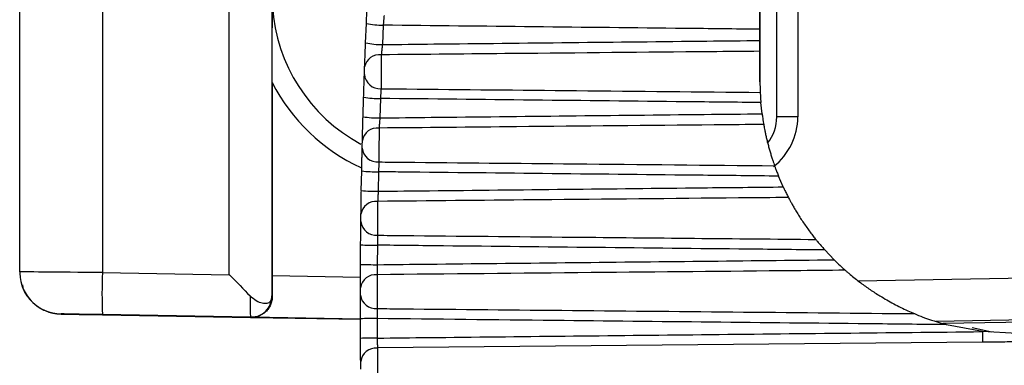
# Model space of a CAD drawing. Header units: millimetres. Extents: x -0.201 to 0.721, y -0.195 to 0.483.
# Tile 139 of 188: x 0.247 to 0.258, y 0.118 to 0.122. Entities that reach past the tile are written whole.
import ezdxf

# ---------------------------------------------------------------- set-up
doc = ezdxf.new("R2010")
doc.units = ezdxf.units.MM

msp = doc.modelspace()

# ---------------------------------------------------------------- linework, layer by layer
at = {"color": 7, "linetype": 'Continuous', "lineweight": 25}
for p, q in [((0.24765, 0.133738), (0.24765, 0.119078)), ((0.255467, 0.133738), (0.255467, 0.121352)), ((0.246667, 0.119086), (0.246667, 0.133473)), ((0.255467, 0.121349), (0.255467, 0.131641)), ((0.249159, 0.119052), (0.249159, 0.13006)), ((0.255667, 0.120929), (0.255667, 0.123683)), ((0.249665, 0.123441), (0.249665, 0.118802)), ((0.255917, 0.123438), (0.255917, 0.120929)), ((0.250779, 0.121808), (0.250789, 0.12204)), ((0.250988, 0.122018), (0.250979, 0.121788)), ((0.255467, 0.121837), (0.255467, 0.12197)), ((0.255467, 0.12183), (0.255467, 0.121964)), ((0.255467, 0.121708), (0.255467, 0.121354)), ((0.255467, 0.121347), (0.255467, 0.121702)), ((0.249668, 0.121337), (0.249668, 0.119042)), ((0.255467, 0.121354), (0.255467, 0.121352)), ((0.250749, 0.12093), (0.250756, 0.121163)), ((0.250956, 0.121147), (0.250949, 0.120916)), ((0.255492, 0.120965), (0.255478, 0.121099)), ((0.250728, 0.120052), (0.250733, 0.120285)), ((0.250933, 0.120276), (0.250928, 0.120044)), ((0.255744, 0.120096), (0.255688, 0.120224)), ((0.250718, 0.119174), (0.25072, 0.119407)), ((0.25092, 0.119403), (0.250918, 0.119171)), ((0.256349, 0.11923), (0.256238, 0.119346)), ((0.246667, 0.119086), (0.246668, 0.11907)), ((0.246668, 0.11907), (0.246668, 0.119068)), ((0.24765, 0.119078), (0.249159, 0.119052)), ((0.249668, 0.119042), (0.250718, 0.119024)), ((0.256633, 0.118981), (0.261384, 0.119064)), ((0.249666, 0.118797), (0.249669, 0.118797)), ((0.247159, 0.118586), (0.247159, 0.118585)), ((0.249411, 0.118547), (0.24765, 0.118578)), ((0.24765, 0.118576), (0.249411, 0.118545)), ((0.249422, 0.118546), (0.249411, 0.118547)), ((0.249411, 0.118545), (0.249423, 0.118545)), ((0.24942, 0.118545), (0.249411, 0.118545)), ((0.24942, 0.118545), (0.249427, 0.118545)), ((0.250717, 0.118524), (0.249422, 0.118546)), ((0.249423, 0.118545), (0.250717, 0.118523)), ((0.250718, 0.118295), (0.250717, 0.118529)), ((0.250917, 0.118531), (0.250918, 0.118299)), ((0.260479, 0.118548), (0.257563, 0.118497)), ((0.260582, 0.118523), (0.257643, 0.118471)), ((0.258111, 0.118375), (0.257683, 0.118458)), ((0.258224, 0.118369), (0.25799, 0.11842)), ((0.25852, 0.118354), (0.258111, 0.118375)), ((0.258111, 0.118375), (0.258112, 0.118249)), ((0.258112, 0.118249), (0.250919, 0.118181))]:
    msp.add_line(p, q, dxfattribs=at)
for centre, radius, start, end in [((0.251668, 0.122368), 0.0019999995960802, 183.553396, 241.773829), ((0.250973, 0.12283), 0.0008114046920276, 256.830235, 271.05506), ((0.250964, 0.122662), 0.0008734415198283, 257.776413, 270.977636), ((0.250943, 0.121489), 0.0001786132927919, 82.692416, 169.115391), ((0.25095, 0.121448), 0.0001853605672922, 184.429132, 274.120992), ((0.251668, 0.122368), 0.0022499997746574, 207.266049, 245.19085), ((0.250941, 0.122261), 0.0011137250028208, 260.425063, 270.753224), ((0.250934, 0.122154), 0.0012379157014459, 261.38427, 270.669529), ((0.255167, 0.120929), 0.0004999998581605, 321.41666, 359.999999), ((0.255167, 0.120929), 0.0007499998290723, 308.042426, 359.999998), ((0.255855, 0.018401), 0.1025282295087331, 89.965073, 90.104777), ((0.250918, 0.120617), 0.0001797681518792, 83.277813, 170.203291), ((0.250922, 0.120576), 0.0001842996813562, 185.456271, 274.584461), ((0.250919, 0.122075), 0.0017995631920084, 264.054212, 270.43119), ((0.250916, 0.1222), 0.0021557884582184, 265.022299, 270.343196), ((0.250903, 0.119744), 0.0001809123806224, 83.839649, 171.277283), ((0.250905, 0.119704), 0.0001832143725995, 186.495203, 275.072339), ((0.250912, 0.124196), 0.004792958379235, 267.705101, 270.096407), ((0.250917, 0.127797), 0.0086257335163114, 268.677702, 270.006256), ((0.247167, 0.119086), 0.0004999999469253, 181.872018, 269.000005), ((0.247167, 0.119085), 0.0004999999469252, 181.872018, 269.000005), ((0.254817, 0.118828), 0.0071716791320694, 178.002529, 181.999751), ((0.250898, 0.118871), 0.0001820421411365, 84.377616, 172.337992), ((0.250898, 0.118831), 0.0001821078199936, 187.546408, 275.584507), ((0.249416, 0.118797), 0.0002499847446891, 269.005189, 0.004005), ((0.250887, 0.111403), 0.0071275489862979, 89.756781, 91.3646), ((0.250893, 0.114007), 0.0042918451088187, 89.666705, 92.33724), ((0.250903, 0.117998), 0.0001831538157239, 84.891467, 173.385994)]:
    msp.add_arc(centre, radius, start, end, dxfattribs=at)
for centre, major_axis, ratio, start_param, end_param in [((0.247667, 0.119077), (0.0009999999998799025, -8.727546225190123e-06), 0.000609, 1.588274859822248, 3.141617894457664), ((0.249168, 0.119051), (-0.0004999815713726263, 0.0005087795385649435), 0.008436, 1.561907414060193, 2.074917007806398), ((0.249677, 0.119042), (-7.983167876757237e-09, 0.000500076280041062), 0.017472, 1.56988196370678, 2.08343508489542), ((0.249416, 0.119047), (4.357783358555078e-06, 0.0005000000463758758), 0.017476, 2.083348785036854, 3.140830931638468), ((0.249666, 0.119047), (-2.659503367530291e-09, 0.0002500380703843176), 0.01747, 2.941591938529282, 3.140678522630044), ((0.247659, 0.118577), (0.0004999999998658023, -8.727540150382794e-06), 0.000609, 1.588280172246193, 3.141623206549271), ((0.247659, 0.118576), (0.0004999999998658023, -8.727540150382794e-06), 0.000609, 3.141623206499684, 4.694966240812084)]:
    msp.add_ellipse(centre, major_axis=major_axis, ratio=ratio, start_param=start_param, end_param=end_param, dxfattribs=at)
for points, knots in [([(0.2496681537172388, 0.1213373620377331), (0.2496681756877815, 0.1213790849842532), (0.2496682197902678, 0.1214628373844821), (0.2496685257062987, 0.1215882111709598), (0.2496689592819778, 0.1217132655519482), (0.2496694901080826, 0.1218322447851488), (0.2496700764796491, 0.1219447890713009), (0.2496705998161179, 0.1220340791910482), (0.2496710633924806, 0.1221057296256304), (0.2496713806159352, 0.1221504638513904), (0.2496716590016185, 0.122184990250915), (0.2496718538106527, 0.1222055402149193), (0.2496720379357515, 0.1222217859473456), (0.2496721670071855, 0.1222285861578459), (0.249672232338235, 0.1222320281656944)], [0, 0, 0, 0, 0.1339717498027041, 0.2689276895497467, 0.4059430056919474, 0.5433696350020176, 0.6631699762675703, 0.7831233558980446, 0.8458175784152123, 0.9085766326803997, 0.9381745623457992, 0.9678750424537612, 0.9837395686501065, 1, 1, 1, 1]), ([(0.2507885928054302, 0.1220396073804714), (0.2507890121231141, 0.122049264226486), (0.2507898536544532, 0.1220686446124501), (0.2507911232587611, 0.1220975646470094), (0.2507923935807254, 0.1221262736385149), (0.2507936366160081, 0.1221541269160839), (0.2507948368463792, 0.1221808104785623), (0.2507959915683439, 0.1222062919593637), (0.2507971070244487, 0.1222307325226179), (0.2507980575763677, 0.1222514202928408), (0.2507990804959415, 0.1222735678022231), (0.2507999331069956, 0.1222919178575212), (0.2508004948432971, 0.1223039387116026), (0.2508006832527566, 0.1223079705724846)], [0, 0, 0, 0, 0.090911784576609, 0.182451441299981, 0.275971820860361, 0.3701770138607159, 0.4610296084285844, 0.5525109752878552, 0.6459776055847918, 0.7401313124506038, 0.8045415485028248, 0.9344421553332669, 1, 1, 1, 1]), ([(0.2509987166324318, 0.1221330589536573), (0.250998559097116, 0.1221313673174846), (0.2509980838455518, 0.1221262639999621), (0.2509973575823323, 0.1221184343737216), (0.250996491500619, 0.122109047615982), (0.2509956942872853, 0.122100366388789), (0.250994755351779, 0.1220900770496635), (0.2509937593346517, 0.1220790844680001), (0.2509927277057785, 0.122067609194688), (0.2509916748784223, 0.1220558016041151), (0.2509906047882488, 0.1220436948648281), (0.2509895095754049, 0.122031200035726), (0.250988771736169, 0.1220226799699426), (0.2509884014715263, 0.12201840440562)], [0, 0, 0, 0, 0.0644167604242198, 0.1943320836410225, 0.259897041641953, 0.3507523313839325, 0.4422382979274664, 0.5357108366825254, 0.6298687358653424, 0.7207681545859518, 0.8122962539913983, 0.9058059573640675, 1, 1, 1, 1]), ([(0.2554671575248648, 0.1220903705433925), (0.2554671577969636, 0.1220804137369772), (0.2554671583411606, 0.1220605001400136), (0.2554671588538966, 0.122016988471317), (0.2554671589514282, 0.1219852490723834), (0.2554671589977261, 0.1219701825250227)], [0, 0, 0, 0, 0.3443935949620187, 0.6887866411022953, 1, 1, 1, 1]), ([(0.2554673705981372, 0.1219637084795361), (0.2554673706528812, 0.121980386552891), (0.2554673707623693, 0.1220137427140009), (0.2554673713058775, 0.1220563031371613), (0.255467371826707, 0.1220749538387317), (0.2554673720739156, 0.1220838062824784)], [0, 0, 0, 0, 0.3444151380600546, 0.6888305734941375, 1, 1, 1, 1]), ([(0.2554671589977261, 0.1219701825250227), (0.2551693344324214, 0.1219733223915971), (0.2536764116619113, 0.1219890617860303), (0.2521834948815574, 0.1220053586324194), (0.2509884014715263, 0.12201840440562)], [0, 0, 0, 0, 0.1994909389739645, 1, 1, 1, 1]), ([(0.2507679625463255, 0.121522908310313), (0.2507690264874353, 0.1215517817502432), (0.2507711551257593, 0.1216095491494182), (0.2507751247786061, 0.1217131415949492), (0.2507778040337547, 0.1217802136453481), (0.2507789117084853, 0.1218079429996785)], [0, 0, 0, 0, 0.3695454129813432, 0.7393534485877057, 0.9999999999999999, 0.9999999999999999, 0.9999999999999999, 0.9999999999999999]), ([(0.2509787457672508, 0.1217882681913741), (0.2509774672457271, 0.1217764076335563), (0.2509743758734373, 0.1217477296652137), (0.2509697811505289, 0.1217034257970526), (0.2509673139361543, 0.1216786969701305), (0.2509660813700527, 0.1216663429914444)], [0, 0, 0, 0, 0.2608606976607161, 0.6307422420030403, 1, 1, 1, 1]), ([(0.2509787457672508, 0.1217882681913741), (0.2511824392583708, 0.1217905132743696), (0.2524685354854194, 0.1218046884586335), (0.2539646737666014, 0.121820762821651), (0.2552571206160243, 0.121834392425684), (0.2554671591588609, 0.1218366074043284)], [0, 0, 0, 0, 0.1361465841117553, 0.8596131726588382, 0.9999999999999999, 0.9999999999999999, 0.9999999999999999, 0.9999999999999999]), ([(0.2554671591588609, 0.1218366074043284), (0.2554671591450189, 0.121819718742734), (0.255467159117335, 0.1217859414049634), (0.2554671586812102, 0.1217403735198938), (0.2554671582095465, 0.1217186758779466), (0.2554671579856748, 0.1217083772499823)], [0, 0, 0, 0, 0.3444156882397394, 0.688831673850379, 1, 1, 1, 1]), ([(0.2554673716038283, 0.1217018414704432), (0.2554673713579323, 0.1217133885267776), (0.2554673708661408, 0.121736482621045), (0.2554673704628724, 0.1217828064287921), (0.2554673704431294, 0.121814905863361), (0.2554673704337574, 0.1218301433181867)], [0, 0, 0, 0, 0.3443935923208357, 0.6887866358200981, 1, 1, 1, 1]), ([(0.2509660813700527, 0.1216663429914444), (0.2509660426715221, 0.1216615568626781), (0.2509659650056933, 0.1216519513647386), (0.2509658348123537, 0.1216358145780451), (0.2509656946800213, 0.1216184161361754), (0.2509655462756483, 0.121599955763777), (0.250965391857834, 0.1215807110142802), (0.2509652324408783, 0.1215608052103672), (0.2509650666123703, 0.1215400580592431), (0.2509648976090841, 0.1215188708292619), (0.2509647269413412, 0.1214974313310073), (0.2509645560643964, 0.121475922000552), (0.2509643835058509, 0.1214541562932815), (0.2509641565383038, 0.1214254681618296), (0.2509639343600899, 0.1213972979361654), (0.2509637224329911, 0.1213703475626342), (0.2509635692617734, 0.1213508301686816), (0.2509634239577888, 0.1213322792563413), (0.2509632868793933, 0.121314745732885), (0.2509631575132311, 0.1212981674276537), (0.2509630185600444, 0.1212803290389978), (0.2509629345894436, 0.1212695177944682), (0.2509628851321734, 0.121263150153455)], [0, 0, 0, 0, 0.0457627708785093, 0.0918433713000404, 0.1389263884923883, 0.1863557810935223, 0.2322791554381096, 0.278523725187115, 0.3252657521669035, 0.3726891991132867, 0.4186312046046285, 0.4648947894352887, 0.5116564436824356, 0.5591003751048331, 0.6512585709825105, 0.6980374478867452, 0.7454993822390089, 0.7912929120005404, 0.837404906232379, 0.8845214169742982, 0.9319850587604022, 0.9999999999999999, 0.9999999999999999, 0.9999999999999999, 0.9999999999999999]), ([(0.2554671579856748, 0.1217083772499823), (0.2552716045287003, 0.1217065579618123), (0.254293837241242, 0.1216974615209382), (0.2527934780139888, 0.1216834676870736), (0.2514886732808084, 0.1216712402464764), (0.2509660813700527, 0.1216663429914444)], [0, 0, 0, 0, 0.1303377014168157, 0.6516885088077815, 1, 1, 1, 1]), ([(0.2507647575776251, 0.1214337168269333), (0.2507648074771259, 0.121435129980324), (0.2507649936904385, 0.1214404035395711), (0.2507654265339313, 0.1214526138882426), (0.2507660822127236, 0.1214709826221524), (0.2507667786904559, 0.1214903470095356), (0.2507674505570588, 0.1215088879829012), (0.2507677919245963, 0.1215182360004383), (0.2507679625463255, 0.121522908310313)], [0, 0, 0, 0, 0.0681952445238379, 0.2544887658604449, 0.4409571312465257, 0.6274367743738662, 0.8137860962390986, 0.9999999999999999, 0.9999999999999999, 0.9999999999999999, 0.9999999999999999]), ([(0.2507556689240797, 0.1211628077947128), (0.2507559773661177, 0.1211724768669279), (0.2507565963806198, 0.1211918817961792), (0.2507575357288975, 0.1212208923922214), (0.2507584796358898, 0.1212497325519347), (0.2507594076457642, 0.1212777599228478), (0.2507603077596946, 0.1213046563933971), (0.2507611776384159, 0.1213303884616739), (0.2507620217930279, 0.1213551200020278), (0.2507627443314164, 0.1213760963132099), (0.2507635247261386, 0.121398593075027), (0.2507641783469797, 0.1214172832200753), (0.2507646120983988, 0.1214295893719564), (0.2507647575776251, 0.1214337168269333)], [0, 0, 0, 0, 0.0909417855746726, 0.1825117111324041, 0.2760630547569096, 0.3702993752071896, 0.4611840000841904, 0.5526974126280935, 0.6461958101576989, 0.740381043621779, 0.8047314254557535, 0.9345073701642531, 1, 1, 1, 1]), ([(0.2554671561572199, 0.1213541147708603), (0.2554672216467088, 0.1213394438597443), (0.2554673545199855, 0.121309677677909), (0.2554681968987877, 0.1212731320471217), (0.2554691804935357, 0.1212427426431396), (0.2554698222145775, 0.1212277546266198), (0.25547014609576, 0.1212201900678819)], [0, 0, 0, 0, 0.2715307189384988, 0.5509155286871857, 0.7733438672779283, 1, 1, 1, 1]), ([(0.2509628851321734, 0.121263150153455), (0.2509627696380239, 0.1212614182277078), (0.2509624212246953, 0.1212561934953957), (0.250961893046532, 0.1212482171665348), (0.2509612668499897, 0.1212386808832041), (0.2509606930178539, 0.1212298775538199), (0.2509600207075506, 0.1212194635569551), (0.2509593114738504, 0.121208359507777), (0.2509585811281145, 0.1211967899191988), (0.2509578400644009, 0.1211849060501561), (0.2509570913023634, 0.1211727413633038), (0.250956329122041, 0.1211602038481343), (0.2509558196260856, 0.1211516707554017), (0.2509555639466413, 0.1211473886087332)], [0, 0, 0, 0, 0.0643820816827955, 0.1942226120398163, 0.2597474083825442, 0.3506334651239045, 0.4421503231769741, 0.5356556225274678, 0.6298475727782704, 0.7207482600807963, 0.8122789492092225, 0.9057962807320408, 1, 1, 1, 1]), ([(0.2554780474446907, 0.1210986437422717), (0.2551801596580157, 0.1211017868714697), (0.2536726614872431, 0.1211176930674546), (0.2521651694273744, 0.1211341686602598), (0.2509555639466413, 0.1211473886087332)], [0, 0, 0, 0, 0.1976040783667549, 1, 1, 1, 1]), ([(0.2509628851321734, 0.121263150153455), (0.2510633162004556, 0.1212621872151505), (0.251837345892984, 0.1212547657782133), (0.253339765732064, 0.1212404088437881), (0.2547417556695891, 0.121227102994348), (0.2554701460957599, 0.1212201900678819)], [0, 0, 0, 0, 0.0668462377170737, 0.5151889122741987, 1, 1, 1, 1]), ([(0.2554701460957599, 0.1212201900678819), (0.255470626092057, 0.1212099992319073), (0.255471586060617, 0.1211896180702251), (0.255474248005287, 0.1211456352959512), (0.2554768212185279, 0.1211138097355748), (0.2554780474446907, 0.1210986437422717)], [0, 0, 0, 0, 0.3436128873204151, 0.6872085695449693, 1, 1, 1, 1]), ([(0.2507410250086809, 0.1206474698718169), (0.2507417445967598, 0.120675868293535), (0.2507431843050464, 0.1207326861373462), (0.2507459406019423, 0.1208355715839), (0.2507478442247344, 0.1209025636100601), (0.2507486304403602, 0.1209302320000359)], [0, 0, 0, 0, 0.3697039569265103, 0.7396813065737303, 1, 1, 1, 1]), ([(0.250948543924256, 0.1209163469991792), (0.2509475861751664, 0.120904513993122), (0.2509452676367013, 0.1208758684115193), (0.2509418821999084, 0.1208318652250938), (0.2509401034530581, 0.1208075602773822), (0.2509392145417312, 0.1207954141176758)], [0, 0, 0, 0, 0.2604054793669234, 0.6303948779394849, 1, 1, 1, 1]), ([(0.250948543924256, 0.1209163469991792), (0.2511521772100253, 0.1209185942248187), (0.2524375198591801, 0.1209327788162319), (0.2539521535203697, 0.1209490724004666), (0.2552631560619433, 0.1209629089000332), (0.2554924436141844, 0.1209653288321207)], [0, 0, 0, 0, 0.1344443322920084, 0.8486187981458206, 1, 1, 1, 1]), ([(0.2554924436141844, 0.1209653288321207), (0.2554947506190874, 0.1209483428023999), (0.2554993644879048, 0.1209143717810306), (0.2555064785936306, 0.1208693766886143), (0.2555101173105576, 0.1208482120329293), (0.2555118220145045, 0.1208382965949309)], [0, 0, 0, 0, 0.3470633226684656, 0.6941054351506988, 1, 1, 1, 1]), ([(0.2555118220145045, 0.1208382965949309), (0.2553160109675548, 0.1208364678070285), (0.2543369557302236, 0.1208273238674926), (0.2528127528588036, 0.1208130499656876), (0.2514843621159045, 0.1208005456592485), (0.2509392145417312, 0.1207954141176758)], [0, 0, 0, 0, 0.1284677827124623, 0.6423389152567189, 1, 1, 1, 1]), ([(0.2555118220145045, 0.1208382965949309), (0.2555132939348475, 0.1208299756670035), (0.2555162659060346, 0.1208131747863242), (0.2555223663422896, 0.1207808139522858), (0.2555301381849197, 0.1207420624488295), (0.2555398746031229, 0.1206969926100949), (0.2555510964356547, 0.1206488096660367), (0.2555635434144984, 0.1205991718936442), (0.2555770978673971, 0.1205488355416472), (0.2555912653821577, 0.120499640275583), (0.2556057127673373, 0.120452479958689), (0.2556191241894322, 0.120411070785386), (0.2556312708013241, 0.1203751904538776), (0.2556377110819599, 0.1203569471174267), (0.2556409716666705, 0.1203477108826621)], [0, 0, 0, 0, 0.0681130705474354, 0.1375278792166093, 0.2207107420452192, 0.3062222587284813, 0.3909771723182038, 0.4780611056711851, 0.5652108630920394, 0.6547650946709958, 0.7440939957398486, 0.8360088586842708, 0.916974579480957, 1, 1, 1, 1]), ([(0.2509392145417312, 0.1207954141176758), (0.2509391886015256, 0.1207907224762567), (0.2509391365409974, 0.1207813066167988), (0.2509390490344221, 0.1207654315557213), (0.2509389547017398, 0.1207482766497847), (0.2509388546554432, 0.1207300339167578), (0.2509387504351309, 0.1207109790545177), (0.2509386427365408, 0.120691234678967), (0.2509385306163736, 0.1206706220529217), (0.2509384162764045, 0.1206495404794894), (0.2509383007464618, 0.1206281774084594), (0.2509381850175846, 0.1206067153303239), (0.2509380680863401, 0.1205849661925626), (0.2509379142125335, 0.1205562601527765), (0.2509377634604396, 0.1205280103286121), (0.2509376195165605, 0.1205009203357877), (0.2509375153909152, 0.1204812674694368), (0.2509374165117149, 0.1204625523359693), (0.2509373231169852, 0.1204448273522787), (0.2509372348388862, 0.1204280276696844), (0.2509371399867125, 0.1204099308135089), (0.2509370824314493, 0.1203989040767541), (0.2509370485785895, 0.1203924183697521)], [0, 0, 0, 0, 0.0457797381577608, 0.0918773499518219, 0.1389775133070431, 0.1864240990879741, 0.2323679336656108, 0.2786330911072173, 0.3253959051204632, 0.3728404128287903, 0.4187938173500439, 0.4650687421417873, 0.5118416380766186, 0.5592966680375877, 0.6514619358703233, 0.6982438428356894, 0.7457082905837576, 0.7915056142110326, 0.8376211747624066, 0.8847404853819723, 0.932206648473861, 1, 1, 1, 1]), ([(0.2507388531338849, 0.1205586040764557), (0.2507388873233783, 0.1205600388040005), (0.2507390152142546, 0.1205654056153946), (0.2507393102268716, 0.1205777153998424), (0.2507397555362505, 0.1205961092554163), (0.2507402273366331, 0.1206153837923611), (0.2507406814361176, 0.120633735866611), (0.2507409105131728, 0.1206428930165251), (0.2507410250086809, 0.1206474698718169)], [0, 0, 0, 0, 0.0679887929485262, 0.2543221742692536, 0.4408054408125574, 0.6273147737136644, 0.8137273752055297, 0.9999999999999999, 0.9999999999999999, 0.9999999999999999, 0.9999999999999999]), ([(0.2507328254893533, 0.1202852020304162), (0.2507330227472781, 0.1202948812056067), (0.2507334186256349, 0.1203143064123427), (0.2507340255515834, 0.1203434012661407), (0.2507346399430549, 0.120372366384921), (0.2507352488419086, 0.1204005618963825), (0.2507358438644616, 0.1204276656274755), (0.2507364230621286, 0.1204536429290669), (0.2507369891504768, 0.1204786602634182), (0.2507374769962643, 0.1204999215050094), (0.2507380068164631, 0.1205227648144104), (0.2507384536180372, 0.1205417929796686), (0.2507387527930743, 0.1205543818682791), (0.2507388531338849, 0.1205586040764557)], [0, 0, 0, 0, 0.0909665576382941, 0.1825614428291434, 0.2761382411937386, 0.3704001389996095, 0.4613116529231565, 0.5528520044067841, 0.6463772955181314, 0.7405893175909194, 0.8048896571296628, 0.9345616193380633, 1, 1, 1, 1]), ([(0.2509370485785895, 0.1203924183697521), (0.2509369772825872, 0.1203906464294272), (0.2509367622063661, 0.1203853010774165), (0.2509364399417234, 0.120377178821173), (0.2509360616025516, 0.1203674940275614), (0.2509357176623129, 0.1203585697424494), (0.2509353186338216, 0.1203480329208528), (0.2509349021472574, 0.1203368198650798), (0.2509344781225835, 0.1203251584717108), (0.2509340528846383, 0.1203132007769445), (0.2509336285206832, 0.120300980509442), (0.2509332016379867, 0.1202884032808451), (0.2509329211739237, 0.1202798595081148), (0.2509327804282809, 0.1202755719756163)], [0, 0, 0, 0, 0.0643452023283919, 0.194107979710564, 0.2595918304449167, 0.3505024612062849, 0.4420441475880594, 0.5355759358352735, 0.6297953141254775, 0.7207063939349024, 0.81224840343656, 0.9057803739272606, 1, 1, 1, 1]), ([(0.2509370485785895, 0.1203924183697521), (0.2510379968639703, 0.1203914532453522), (0.251811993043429, 0.1203840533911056), (0.2533799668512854, 0.1203691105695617), (0.2548469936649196, 0.1203552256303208), (0.2556409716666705, 0.1203477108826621)], [0, 0, 0, 0, 0.0643813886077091, 0.4936284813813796, 1, 1, 1, 1]), ([(0.2556409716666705, 0.1203477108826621), (0.2556447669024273, 0.120337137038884), (0.2556523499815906, 0.1203160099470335), (0.255669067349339, 0.1202715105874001), (0.2556817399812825, 0.1202398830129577), (0.255687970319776, 0.1202243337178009)], [0, 0, 0, 0, 0.3374652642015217, 0.6742732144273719, 1, 1, 1, 1]), ([(0.255687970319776, 0.1202243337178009), (0.2553888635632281, 0.1202274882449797), (0.2538933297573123, 0.1202432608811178), (0.2523082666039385, 0.1202603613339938), (0.2510223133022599, 0.1202745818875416), (0.2509327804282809, 0.1202755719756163)], [0, 0, 0, 0, 0.1887028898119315, 0.9435144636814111, 1, 1, 1, 1]), ([(0.2509284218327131, 0.120043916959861), (0.2511320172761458, 0.120046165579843), (0.2524168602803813, 0.120060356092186), (0.2540219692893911, 0.1200776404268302), (0.2554234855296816, 0.1200924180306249), (0.2557437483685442, 0.1200957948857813)], [0, 0, 0, 0, 0.1268425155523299, 0.800473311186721, 1, 1, 1, 1]), ([(0.2557437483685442, 0.1200957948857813), (0.2557523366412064, 0.1200774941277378), (0.2557695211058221, 0.1200408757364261), (0.255791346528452, 0.119997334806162), (0.255801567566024, 0.1199775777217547), (0.2558055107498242, 0.1199699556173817)], [0, 0, 0, 0, 0.380284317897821, 0.7609192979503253, 0.9999999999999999, 0.9999999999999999, 0.9999999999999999, 0.9999999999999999]), ([(0.2507241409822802, 0.1197715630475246), (0.2507245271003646, 0.1197994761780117), (0.2507252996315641, 0.1198553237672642), (0.2507268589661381, 0.1199574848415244), (0.2507279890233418, 0.1200243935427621), (0.2507284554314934, 0.1200520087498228)], [0, 0, 0, 0, 0.3698095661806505, 0.7399017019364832, 1, 1, 1, 1]), ([(0.2509284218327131, 0.120043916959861), (0.2509277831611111, 0.1200321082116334), (0.2509262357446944, 0.1200034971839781), (0.250924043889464, 0.1199598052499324), (0.250922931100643, 0.1199359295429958), (0.2509223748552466, 0.1199239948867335)], [0, 0, 0, 0, 0.2600798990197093, 0.630139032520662, 1, 1, 1, 1]), ([(0.2509223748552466, 0.1199239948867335), (0.2509223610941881, 0.1199193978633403), (0.2509223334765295, 0.1199101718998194), (0.2509222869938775, 0.119894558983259), (0.2509222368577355, 0.1198776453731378), (0.2509221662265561, 0.1198537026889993), (0.2509220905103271, 0.11982785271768), (0.250922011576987, 0.1198006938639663), (0.2509219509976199, 0.1197797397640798), (0.2509218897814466, 0.119758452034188), (0.2509218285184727, 0.1197370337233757), (0.2509217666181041, 0.1197152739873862), (0.2509217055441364, 0.1196936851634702), (0.2509216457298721, 0.1196724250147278), (0.2509215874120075, 0.1196515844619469), (0.2509215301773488, 0.1196310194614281), (0.2509214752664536, 0.1196111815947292), (0.2509214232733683, 0.1195922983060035), (0.2509213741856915, 0.1195743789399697), (0.250921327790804, 0.1195573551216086), (0.2509212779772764, 0.1195389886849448), (0.2509212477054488, 0.119527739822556), (0.2509212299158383, 0.1195211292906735)], [0, 0, 0, 0, 0.0457915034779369, 0.0919009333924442, 0.1390130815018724, 0.1864717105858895, 0.2786278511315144, 0.3254045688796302, 0.3728631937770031, 0.418658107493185, 0.4651065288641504, 0.5118868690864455, 0.5593492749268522, 0.6051471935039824, 0.6512631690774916, 0.698382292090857, 0.7458480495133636, 0.7916468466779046, 0.8377637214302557, 0.8848838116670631, 0.9323505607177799, 1, 1, 1, 1]), ([(0.2558055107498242, 0.1199699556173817), (0.2556080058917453, 0.1199681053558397), (0.2546204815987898, 0.1199588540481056), (0.2536091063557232, 0.1199493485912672), (0.2521788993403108, 0.1199358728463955), (0.2515387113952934, 0.119929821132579), (0.2509223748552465, 0.1199239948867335)], [0, 0, 0, 0, 0.1213388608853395, 0.6066943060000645, 0.621347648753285, 1, 1, 1, 1]), ([(0.2558055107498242, 0.1199699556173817), (0.2558093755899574, 0.1199625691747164), (0.2558181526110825, 0.1199457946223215), (0.2558350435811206, 0.119914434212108), (0.255856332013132, 0.1198761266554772), (0.255881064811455, 0.119833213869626), (0.2559097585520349, 0.1197853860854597), (0.2559417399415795, 0.1197343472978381), (0.2559773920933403, 0.1196800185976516), (0.2560153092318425, 0.1196249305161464), (0.2560542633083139, 0.1195709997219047), (0.2560921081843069, 0.1195209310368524), (0.2561172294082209, 0.1194890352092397), (0.256129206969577, 0.1194741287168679), (0.2561310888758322, 0.1194717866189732)], [0, 0, 0, 0, 0.0573244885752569, 0.1301834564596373, 0.2047659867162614, 0.2858010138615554, 0.3686760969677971, 0.4606122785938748, 0.5546822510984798, 0.6575380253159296, 0.7631575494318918, 0.869317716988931, 0.9794672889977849, 1, 1, 1, 1]), ([(0.2507229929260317, 0.1196829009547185), (0.2507230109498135, 0.1196843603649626), (0.2507230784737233, 0.1196898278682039), (0.2507232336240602, 0.1197022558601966), (0.2507234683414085, 0.1197206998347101), (0.2507237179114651, 0.1197399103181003), (0.2507239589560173, 0.1197580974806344), (0.2507240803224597, 0.1197670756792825), (0.2507241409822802, 0.1197715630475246)], [0, 0, 0, 0, 0.0678566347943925, 0.2542166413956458, 0.4407110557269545, 0.6272399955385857, 0.8136918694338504, 1, 1, 1, 1]), ([(0.2507200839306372, 0.1194070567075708), (0.2507204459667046, 0.119446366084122), (0.2507211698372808, 0.1195249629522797), (0.2507222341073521, 0.1196203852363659), (0.250722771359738, 0.1196646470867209), (0.2507229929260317, 0.1196829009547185)], [0, 0, 0, 0, 0.3702457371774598, 0.7402853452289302, 1, 1, 1, 1]), ([(0.2509212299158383, 0.1195211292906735), (0.2509211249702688, 0.119513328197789), (0.2509208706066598, 0.1194944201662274), (0.2509204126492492, 0.1194536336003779), (0.2509201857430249, 0.1194200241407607), (0.2509200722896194, 0.1194032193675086)], [0, 0, 0, 0, 0.2599062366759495, 0.629952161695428, 1, 1, 1, 1]), ([(0.2509212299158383, 0.1195211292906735), (0.2510227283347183, 0.1195201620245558), (0.2517969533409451, 0.1195127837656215), (0.2535335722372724, 0.1194962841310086), (0.2551686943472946, 0.1194808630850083), (0.2561310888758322, 0.1194717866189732)], [0, 0, 0, 0, 0.0584460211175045, 0.4458234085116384, 1, 1, 1, 1]), ([(0.2562382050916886, 0.1193460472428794), (0.2559359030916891, 0.1193492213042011), (0.2544243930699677, 0.1193650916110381), (0.2526516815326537, 0.1193841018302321), (0.2511812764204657, 0.1194003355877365), (0.2509200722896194, 0.1194032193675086)], [0, 0, 0, 0, 0.1705304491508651, 0.8526522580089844, 1, 1, 1, 1]), ([(0.2561310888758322, 0.1194717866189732), (0.256140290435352, 0.1194604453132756), (0.2561608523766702, 0.1194351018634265), (0.2561996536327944, 0.1193892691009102), (0.2562270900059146, 0.1193585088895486), (0.2562382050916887, 0.1193460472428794)], [0, 0, 0, 0, 0.3251599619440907, 0.7266072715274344, 1, 1, 1, 1]), ([(0.250717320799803, 0.1188954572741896), (0.2507173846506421, 0.11892287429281), (0.2507175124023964, 0.1189777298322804), (0.2507178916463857, 0.119079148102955), (0.2507182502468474, 0.1191459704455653), (0.2507183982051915, 0.1191735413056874)], [0, 0, 0, 0, 0.3698565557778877, 0.7400031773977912, 1, 1, 1, 1]), ([(0.2509183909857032, 0.1191712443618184), (0.2509180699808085, 0.1191594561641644), (0.2509172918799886, 0.1191308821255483), (0.2509162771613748, 0.1190875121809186), (0.2509158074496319, 0.1190640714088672), (0.2509155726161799, 0.1190523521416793)], [0, 0, 0, 0, 0.2598999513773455, 0.6299853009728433, 1, 1, 1, 1]), ([(0.2509183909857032, 0.1191712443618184), (0.2511219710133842, 0.1191734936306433), (0.2524065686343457, 0.1191876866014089), (0.2542167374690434, 0.1192071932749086), (0.2558233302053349, 0.1192240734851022), (0.2563488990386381, 0.1192295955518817)], [0, 0, 0, 0, 0.1124650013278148, 0.7096583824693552, 1, 1, 1, 1]), ([(0.2563488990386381, 0.1192295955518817), (0.2563725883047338, 0.1192064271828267), (0.256413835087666, 0.1191660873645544), (0.2564588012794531, 0.1191253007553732), (0.2564770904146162, 0.1191091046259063), (0.2564818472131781, 0.1191048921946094)], [0, 0, 0, 0, 0.4995787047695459, 0.8698460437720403, 1, 1, 1, 1]), ([(0.2509155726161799, 0.1190523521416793), (0.2509155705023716, 0.1190478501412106), (0.2509155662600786, 0.1190388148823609), (0.250915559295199, 0.1190234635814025), (0.250915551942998, 0.1190067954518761), (0.2509155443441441, 0.1189890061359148), (0.2509155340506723, 0.1189640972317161), (0.250915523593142, 0.1189374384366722), (0.2509155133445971, 0.1189096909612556), (0.2509155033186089, 0.118881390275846), (0.2509154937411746, 0.1188524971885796), (0.2509154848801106, 0.1188237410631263), (0.250915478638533, 0.1188024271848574), (0.2509154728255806, 0.1187815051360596), (0.2509154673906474, 0.1187608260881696), (0.2509154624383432, 0.1187408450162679), (0.2509154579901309, 0.1187217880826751), (0.2509154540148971, 0.118703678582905), (0.2509154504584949, 0.1186863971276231), (0.2509154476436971, 0.1186717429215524), (0.250915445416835, 0.1186594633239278), (0.2509154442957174, 0.1186528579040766), (0.2509154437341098, 0.1186495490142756)], [0, 0, 0, 0, 0.0457999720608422, 0.0919179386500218, 0.1390388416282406, 0.1865063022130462, 0.2323064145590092, 0.3254627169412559, 0.3729303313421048, 0.4187307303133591, 0.5118876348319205, 0.5593555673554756, 0.6051561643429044, 0.6512747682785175, 0.6983963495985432, 0.7458645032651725, 0.7916651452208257, 0.837783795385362, 0.8849054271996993, 0.9323736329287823, 0.9661235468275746, 1, 1, 1, 1]), ([(0.2564818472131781, 0.1191048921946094), (0.256280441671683, 0.1191030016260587), (0.2552734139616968, 0.1190935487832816), (0.2534179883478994, 0.1190760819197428), (0.2517639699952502, 0.1190603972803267), (0.2509155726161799, 0.1190523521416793)], [0, 0, 0, 0, 0.108549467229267, 0.5427473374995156, 0.9999999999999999, 0.9999999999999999, 0.9999999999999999, 0.9999999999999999]), ([(0.2564818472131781, 0.1191048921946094), (0.2564906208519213, 0.1190972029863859), (0.2565083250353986, 0.1190816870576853), (0.2565470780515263, 0.1190487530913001), (0.2565991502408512, 0.1190061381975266), (0.2566605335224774, 0.1189586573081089), (0.256720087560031, 0.1189149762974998), (0.2567955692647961, 0.118862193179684), (0.2568808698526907, 0.1188068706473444), (0.2569750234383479, 0.118750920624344), (0.2570575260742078, 0.1187053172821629), (0.2571408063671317, 0.1186626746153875), (0.2572237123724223, 0.1186232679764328), (0.2572764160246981, 0.1186005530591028), (0.2573024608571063, 0.118589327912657)], [0, 0, 0, 0, 0.0462762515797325, 0.093380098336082, 0.176477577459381, 0.2618265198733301, 0.3280406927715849, 0.3947722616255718, 0.5311561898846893, 0.6233331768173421, 0.7161579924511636, 0.8110109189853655, 0.9066063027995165, 1, 1, 1, 1]), ([(0.246698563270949, 0.1189307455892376), (0.2467014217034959, 0.1189154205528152), (0.2467129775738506, 0.1188534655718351), (0.2467759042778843, 0.1187673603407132), (0.2468618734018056, 0.1186838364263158), (0.2469445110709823, 0.1186334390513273), (0.246997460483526, 0.1186155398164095), (0.2470187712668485, 0.1186083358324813)], [0, 0, 0, 0, 0.098067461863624, 0.3964602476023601, 0.6471649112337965, 0.8579929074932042, 0.9999999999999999, 0.9999999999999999, 0.9999999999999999, 0.9999999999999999]), ([(0.2507174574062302, 0.1185286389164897), (0.2507173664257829, 0.1185680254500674), (0.2507171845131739, 0.1186467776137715), (0.2507171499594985, 0.118743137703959), (0.2507171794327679, 0.1187882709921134), (0.2507171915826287, 0.1188068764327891)], [0, 0, 0, 0, 0.3703083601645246, 0.7404201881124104, 1, 1, 1, 1]), ([(0.2507171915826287, 0.1188068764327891), (0.2507171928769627, 0.1188083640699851), (0.2507171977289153, 0.1188139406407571), (0.2507172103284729, 0.1188265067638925), (0.2507172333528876, 0.1188450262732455), (0.250717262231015, 0.1188641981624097), (0.2507172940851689, 0.1188822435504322), (0.2507173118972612, 0.1188910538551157), (0.250717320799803, 0.1188954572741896)], [0, 0, 0, 0, 0.0678071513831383, 0.2541825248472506, 0.4406839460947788, 0.6272197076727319, 0.8136831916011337, 1, 1, 1, 1]), ([(0.2494059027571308, 0.1188017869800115), (0.24943013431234, 0.1187811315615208), (0.249478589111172, 0.1187398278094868), (0.2495533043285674, 0.1187123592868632), (0.2496134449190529, 0.118710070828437), (0.2496438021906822, 0.1187287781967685), (0.2496568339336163, 0.1187520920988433), (0.2496613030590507, 0.1187662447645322), (0.2496635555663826, 0.1187795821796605), (0.2496644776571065, 0.1187898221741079), (0.2496647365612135, 0.1187973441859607), (0.2496647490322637, 0.1188010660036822), (0.2496647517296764, 0.1188018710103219)], [0, 0, 0, 0, 0.1967855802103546, 0.3935036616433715, 0.592409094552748, 0.797501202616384, 0.8629394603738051, 0.9246578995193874, 0.9564846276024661, 0.9788606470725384, 0.9954276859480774, 1, 1, 1, 1]), ([(0.2496692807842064, 0.118796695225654), (0.2496690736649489, 0.1187876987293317), (0.2496684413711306, 0.118760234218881), (0.249660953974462, 0.1187262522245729), (0.2496492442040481, 0.1186943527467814), (0.2496377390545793, 0.1186710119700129), (0.2496237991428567, 0.1186489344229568), (0.2496080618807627, 0.1186289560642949), (0.2495887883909, 0.1186090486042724), (0.2495657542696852, 0.1185902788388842), (0.2495387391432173, 0.118573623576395), (0.2495102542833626, 0.1185608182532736), (0.2494860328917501, 0.1185535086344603), (0.2494622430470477, 0.1185486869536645), (0.2494436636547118, 0.1185466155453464), (0.249428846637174, 0.1185462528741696), (0.2494233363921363, 0.1185463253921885), (0.2494224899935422, 0.1185463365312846)], [0, 0, 0, 0, 0.0530097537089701, 0.1618282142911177, 0.2176516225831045, 0.279892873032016, 0.3426173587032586, 0.4066429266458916, 0.4710349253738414, 0.5582001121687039, 0.6460306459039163, 0.735711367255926, 0.825941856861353, 0.8674469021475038, 0.9506828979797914, 0.9924246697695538, 1, 1, 1, 1]), ([(0.2509154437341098, 0.1186495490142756), (0.2510175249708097, 0.1186485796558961), (0.2517922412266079, 0.1186412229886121), (0.2539212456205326, 0.1186210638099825), (0.2559481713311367, 0.118602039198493), (0.2573024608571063, 0.118589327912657)], [0, 0, 0, 0, 0.0479478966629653, 0.3638868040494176, 1, 1, 1, 1]), ([(0.2509154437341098, 0.1186495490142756), (0.250915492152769, 0.118645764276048), (0.2509155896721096, 0.1186381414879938), (0.250915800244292, 0.1186229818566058), (0.2509160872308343, 0.1186039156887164), (0.2509164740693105, 0.1185807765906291), (0.2509169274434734, 0.1185560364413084), (0.2509172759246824, 0.1185391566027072), (0.250917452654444, 0.1185305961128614)], [0, 0, 0, 0, 0.128785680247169, 0.2593854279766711, 0.4418801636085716, 0.6296679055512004, 0.8121887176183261, 1, 1, 1, 1]), ([(0.2573024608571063, 0.118589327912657), (0.2573356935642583, 0.11857562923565), (0.2574532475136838, 0.1185271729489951), (0.2575868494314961, 0.1184870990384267), (0.2576826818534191, 0.1184583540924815)], [0, 0, 0, 0, 0.2827017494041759, 1, 1, 1, 1]), ([(0.2576826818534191, 0.1184583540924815), (0.2573719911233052, 0.1184615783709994), (0.2558185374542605, 0.1184776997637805), (0.2535634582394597, 0.118501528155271), (0.2516190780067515, 0.1185228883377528), (0.250917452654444, 0.1185305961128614)], [0, 0, 0, 0, 0.1377734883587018, 0.688867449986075, 1, 1, 1, 1]), ([(0.2509184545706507, 0.1182985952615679), (0.2511220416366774, 0.1183008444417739), (0.2524066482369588, 0.1183150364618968), (0.2548039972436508, 0.1183408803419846), (0.2569977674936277, 0.1183636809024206), (0.2581105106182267, 0.1183752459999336)], [0, 0, 0, 0, 0.0849219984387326, 0.5358462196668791, 1, 1, 1, 1]), ([(0.2507205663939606, 0.1180194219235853), (0.2507205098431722, 0.1180254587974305), (0.250720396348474, 0.1180375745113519), (0.2507202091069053, 0.1180582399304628), (0.2507200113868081, 0.1180807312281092), (0.2507198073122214, 0.1181047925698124), (0.2507196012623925, 0.1181300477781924), (0.2507193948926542, 0.1181564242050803), (0.2507191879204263, 0.118184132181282), (0.2507190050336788, 0.1182098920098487), (0.2507188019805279, 0.1182398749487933), (0.2507186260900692, 0.1182673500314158), (0.2507185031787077, 0.1182881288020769), (0.2507184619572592, 0.118295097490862)], [0, 0, 0, 0, 0.0908795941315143, 0.1823909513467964, 0.2758926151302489, 0.3700809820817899, 0.4610373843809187, 0.5526239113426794, 0.6461957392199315, 0.7404527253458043, 0.8047908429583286, 0.9345316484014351, 0.9999999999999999, 0.9999999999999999, 0.9999999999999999, 0.9999999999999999]), ([(0.2509184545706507, 0.1182985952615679), (0.2509184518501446, 0.1182956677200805), (0.2509184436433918, 0.1182868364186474), (0.250918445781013, 0.1182750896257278), (0.2509184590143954, 0.1182623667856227), (0.2509184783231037, 0.1182515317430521), (0.2509185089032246, 0.118239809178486), (0.2509185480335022, 0.1182283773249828), (0.2509185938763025, 0.1182174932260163), (0.2509186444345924, 0.1182072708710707), (0.250918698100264, 0.1181977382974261), (0.2509187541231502, 0.1181887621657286), (0.2509187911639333, 0.1181834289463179), (0.2509188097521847, 0.1181807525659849)], [0, 0, 0, 0, 0.0642997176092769, 0.1939682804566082, 0.259403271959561, 0.3503373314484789, 0.4419027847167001, 0.5354596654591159, 0.6297046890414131, 0.7206372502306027, 0.8122012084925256, 0.9057565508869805, 1, 1, 1, 1]), ([(0.2585203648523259, 0.1182535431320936), (0.258443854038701, 0.1182526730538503), (0.2583076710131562, 0.1182511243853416), (0.2581714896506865, 0.1182494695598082), (0.2581118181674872, 0.1182487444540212)], [0, 0, 0, 0, 0.5618234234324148, 0.9999999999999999, 0.9999999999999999, 0.9999999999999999, 0.9999999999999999]), ([(0.2509188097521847, 0.1181807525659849), (0.2509188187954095, 0.1181763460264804), (0.2509188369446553, 0.1181675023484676), (0.2509188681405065, 0.1181524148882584), (0.2509189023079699, 0.118135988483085), (0.2509189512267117, 0.1181126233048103), (0.2509190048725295, 0.1180872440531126), (0.2509190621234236, 0.1180604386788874), (0.2509191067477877, 0.1180396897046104), (0.2509191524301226, 0.1180185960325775), (0.2509191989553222, 0.1179972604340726), (0.2509192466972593, 0.1179755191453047), (0.2509192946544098, 0.1179538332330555), (0.250919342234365, 0.1179324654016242), (0.2509193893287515, 0.1179114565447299), (0.2509194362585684, 0.1178906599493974), (0.2509194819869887, 0.1178705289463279), (0.2509195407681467, 0.1178448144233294), (0.2509195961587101, 0.1178208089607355), (0.2509196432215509, 0.1178005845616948), (0.2509196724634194, 0.117788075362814), (0.2509196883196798, 0.117781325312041), (0.2509196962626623, 0.1177779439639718)], [0, 0, 0, 0, 0.0457995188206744, 0.091917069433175, 0.1390376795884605, 0.1865048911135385, 0.2786741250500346, 0.3254575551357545, 0.3729230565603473, 0.4187212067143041, 0.4648373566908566, 0.5119564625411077, 0.5594221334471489, 0.6052206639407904, 0.6513372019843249, 0.6984567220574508, 0.7459228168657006, 0.7917208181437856, 0.884872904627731, 0.9323384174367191, 0.966105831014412, 1, 1, 1, 1]), ([(0.2507214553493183, 0.1179307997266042), (0.2507214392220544, 0.1179323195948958), (0.2507213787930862, 0.1179380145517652), (0.2507212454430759, 0.1179507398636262), (0.2507210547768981, 0.1179693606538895), (0.250720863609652, 0.1179885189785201), (0.2507206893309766, 0.1180064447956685), (0.2507206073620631, 0.118015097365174), (0.2507205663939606, 0.1180194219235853)], [0, 0, 0, 0, 0.0678489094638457, 0.2542303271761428, 0.440734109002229, 0.627261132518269, 0.8137049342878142, 1, 1, 1, 1])]:
    msp.add_open_spline(points, degree=3, knots=knots, dxfattribs=at)

doc.saveas('drawing.dxf')
